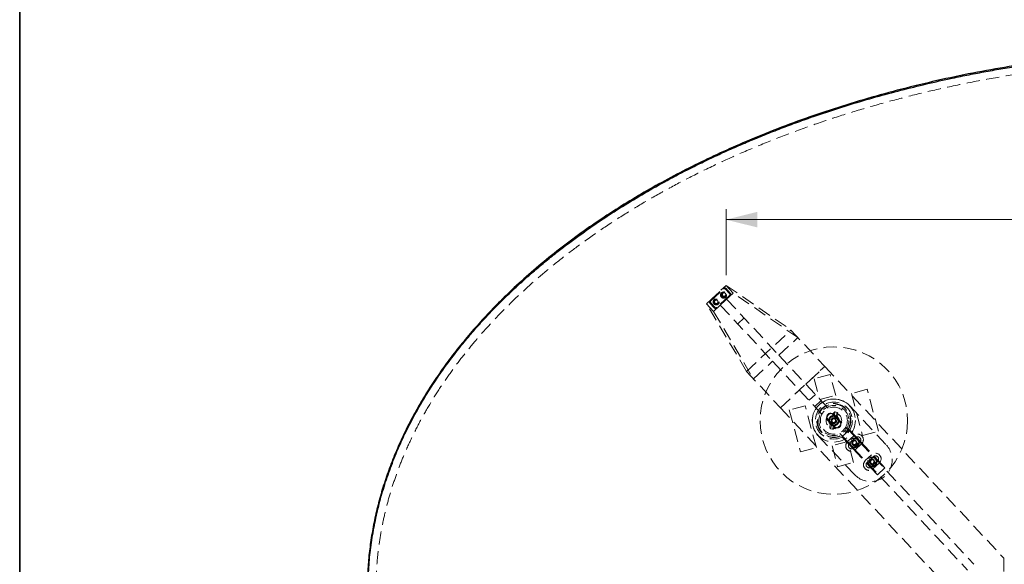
# Model space of a CAD drawing. Header units: millimetres. Extents: x 7 to 412, y 5 to 291.
# Tile 5 of 79: x 7 to 101, y 128 to 181. Entities that reach past the tile are written whole.
import ezdxf

# ---------------------------------------------------------------- set-up
doc = ezdxf.new("R2010")
doc.units = ezdxf.units.MM
doc.linetypes.add('HIDDEN', pattern=[1.905, 1.27, -0.635])
doc.styles.add('SLDTEXTSTYLE2', font='TXT', dxfattribs={"width": 0.605})
doc.dimstyles.new('SLDDIMSTYLE0', dxfattribs={"dimtxt": 2.568319, "dimasz": 3, "dimexe": 0, "dimexo": 0.0625, "dimgap": 0.64208, "dimtad": 1, "dimdec": 1, "dimlfac": 12, "dimrnd": 1e-09, "dimzin": 12, "dimdsep": 46, "dimtxsty": 'SLDTEXTSTYLE2', "dimsah": 1, "dimcen": 0.09, "dimadec": 0, "dimazin": 3, "dimtfac": 1, "dimtdec": 1, "dimtofl": 0, "dimtmove": 0, "dimatfit": 3, "dimfxl": 1, "dimfrac": 2, "dimtolj": 1, "dimtzin": 12, "dimarcsym": 0})

# ---------------------------------------------------------------- blocks, each defined once
blk = doc.blocks.new('_D_8')
at = {"color": 7, "linetype": 'Continuous', "lineweight": 0}
for p, q in [((74.375, 156.248), (74.375, 162.567)), ((170.368, 156.248), (170.368, 162.567)), ((170.368, 161.567), (74.375, 161.567))]:
    blk.add_line(p, q, dxfattribs=at)
at = {"color": 7, "linetype": 'Continuous', "lineweight": 18}
for points in [[(74.375, 161.567), (77.375, 160.817), (77.375, 162.317)], [(170.368, 161.567), (167.368, 162.317), (167.368, 160.817)]]:
    blk.add_solid(points, dxfattribs=at)
at = {"color": 7, "linetype": 'Continuous', "lineweight": 18, "insert": (116.982, 164.978), "char_height": 2.6458, "attachment_point": 1, "style": 'SLDTEXTSTYLE2'}
blk.add_mtext('1151,9', dxfattribs=at)

msp = doc.modelspace()

# ---------------------------------------------------------------- linework, layer by layer
at = {"color": 7, "linetype": 'Continuous', "lineweight": 35}
msp.add_line((6.51204, 291.4185), (6.51204, 9.4185), dxfattribs=at)
at = {"color": 7, "linetype": 'HIDDEN', "lineweight": 18}
for p, q in [((72.48546, 153.48659), (74.37479, 155.24842)), ((74.37479, 155.24842), (80.58974, 150.96641)), ((75.06529, 154.50795), (74.37479, 155.24842)), ((72.82471, 153.78873), (74.09848, 154.97654)), ((72.88154, 153.72778), (74.15532, 154.91559)), ((74.71796, 154.31223), (73.44419, 153.12441)), ((74.7748, 154.25128), (73.50102, 153.06347)), ((74.15532, 154.91559), (74.09848, 154.97654)), ((74.2731, 154.91148), (74.33404, 154.96831)), ((74.2731, 154.91148), (74.72208, 154.43001)), ((74.33404, 154.96831), (74.78302, 154.48684)), ((74.42536, 153.9112), (75.06529, 154.50795)), ((74.7748, 154.25128), (74.71796, 154.31223)), ((74.72208, 154.43001), (74.78302, 154.48684)), ((81.26676, 150.23523), (75.06529, 154.50795)), ((76.32351, 146.98809), (72.48546, 153.48659)), ((73.17596, 152.74612), (72.48546, 153.48659)), ((72.81648, 153.55317), (72.87743, 153.61)), ((73.26546, 153.07169), (72.81648, 153.55317)), ((72.88154, 153.72778), (72.82471, 153.78873)), ((73.32641, 153.12853), (72.87743, 153.61)), ((73.17596, 152.74612), (73.81589, 153.34287)), ((73.81589, 153.34287), (78.83149, 147.9643)), ((74.42536, 153.9112), (79.44095, 148.53263)), ((73.17596, 152.74612), (77.00568, 146.26171)), ((73.26546, 153.07169), (73.32641, 153.12853)), ((73.50102, 153.06347), (73.44419, 153.12441)), ((75.48397, 151.55407), (76.09343, 152.12241)), ((76.3295, 146.98165), (80.59573, 150.95998)), ((80.58974, 150.96641), (80.59573, 150.95998)), ((80.59573, 150.95998), (83.85148, 147.46862)), ((79.44095, 148.53263), (81.26676, 150.23523)), ((79.44095, 148.53263), (82.02309, 145.76363)), ((77.00568, 146.26171), (78.83149, 147.9643)), ((78.83149, 147.9643), (81.41363, 145.19529)), ((76.32351, 146.98809), (76.3295, 146.98165)), ((76.3295, 146.98165), (79.58525, 143.4903)), ((79.58525, 143.4903), (83.85148, 147.46862)), ((82.02309, 145.76363), (83.85148, 147.46862)), ((84.36763, 146.68934), (82.83711, 146.28382)), ((83.85148, 147.46862), (101.05484, 129.02027)), ((84.90121, 144.6755), (84.36763, 146.68934)), ((82.02309, 145.76363), (98.17376, 128.44415)), ((82.83711, 146.28382), (83.37069, 144.26998)), ((79.58525, 143.4903), (81.41363, 145.19529)), ((81.41363, 145.19529), (97.5643, 127.87582)), ((82.3364, 144.20575), (82.94586, 144.77408)), ((87.93506, 145.2638), (86.40453, 144.85829)), ((86.40453, 144.85829), (87.47169, 140.8306)), ((89.00221, 141.23611), (87.93506, 145.2638)), ((82.89016, 143.61191), (83.49962, 144.18024)), ((83.37069, 144.26998), (84.90121, 144.6755)), ((79.58525, 143.4903), (95.73877, 126.16776)), ((81.97407, 143.68442), (80.44355, 143.2789)), ((80.44355, 143.2789), (81.5107, 139.25121)), ((83.04123, 139.65673), (81.97407, 143.68442)), ((84.61066, 142.7196), (84.66308, 142.91307)), ((84.62567, 142.85052), (85.30766, 142.11916)), ((84.84027, 143.08908), (84.73131, 142.68691)), ((85.04136, 143.0346), (84.84027, 143.08908)), ((84.93239, 142.63243), (85.04136, 143.0346)), ((86.24653, 143.67834), (89.77019, 139.89968)), ((84.1381, 142.39585), (84.8201, 141.6645)), ((84.3403, 141.72181), (84.39272, 141.91527)), ((84.51337, 141.88258), (84.40441, 141.48042)), ((84.53056, 142.25037), (84.62054, 142.42049)), ((84.6329, 142.08739), (84.53056, 142.25037)), ((84.62054, 142.42049), (84.81286, 142.42763)), ((84.82522, 142.09452), (84.6329, 142.08739)), ((84.81286, 142.42763), (84.9152, 142.26464)), ((84.9152, 142.26464), (84.82522, 142.09452)), ((85.10546, 142.79321), (85.05304, 142.59974)), ((84.60549, 141.42593), (84.40441, 141.48042)), ((84.60549, 141.42593), (84.71446, 141.8281)), ((84.83511, 141.79541), (84.78269, 141.60194)), ((85.49387, 140.69758), (86.22522, 141.37958)), ((86.22522, 141.37958), (86.8871, 140.66981)), ((87.47169, 140.8306), (89.00221, 141.23611)), ((86.72289, 137.05802), (83.19923, 140.83668)), ((86.07508, 140.24504), (84.54455, 139.83952)), ((85.49387, 140.69758), (86.15574, 139.98781)), ((86.0379, 140.23638), (86.64736, 140.80471)), ((86.60865, 138.23119), (86.07508, 140.24504)), ((86.15574, 139.98781), (86.53699, 139.57897)), ((86.81786, 140.62187), (86.2084, 140.05354)), ((86.26365, 140.21931), (86.35883, 140.20594)), ((86.35883, 140.20594), (86.26742, 140.23564)), ((86.36538, 140.01841), (86.27136, 139.99842)), ((86.27626, 139.9824), (86.36538, 140.01841)), ((86.37118, 140.4308), (86.44693, 140.37162)), ((86.44693, 140.37162), (86.38261, 140.44305)), ((86.64673, 140.30542), (86.52261, 140.15834)), ((86.52261, 140.15834), (86.58792, 139.97732)), ((86.57005, 140.56018), (86.60606, 140.47105)), ((86.60606, 140.47105), (86.58607, 140.56507)), ((86.60623, 139.62691), (87.21569, 140.19525)), ((86.83616, 140.27147), (86.64673, 140.30542)), ((87.38619, 140.01241), (86.77673, 139.44408)), ((86.77736, 139.94336), (86.90147, 140.09044)), ((86.80697, 140.57279), (86.79359, 140.4776)), ((86.79359, 140.4776), (86.82329, 140.56902)), ((86.90147, 140.09044), (86.83616, 140.27147)), ((86.8871, 140.66981), (87.26834, 140.26097)), ((87.01845, 140.46525), (86.95927, 140.38951)), ((86.95927, 140.38951), (87.0307, 140.45383)), ((87.14783, 140.26638), (87.0587, 140.23038)), ((87.0587, 140.23038), (87.15273, 140.25036)), ((87.16044, 140.02947), (87.06525, 140.04285)), ((87.06525, 140.04285), (87.15667, 140.01314)), ((87.26834, 140.26097), (88.59209, 138.84143)), ((81.5107, 139.25121), (83.04123, 139.65673)), ((84.54455, 139.83952), (85.07813, 137.82567)), ((86.46482, 139.85928), (86.39339, 139.79496)), ((86.40564, 139.78353), (86.46482, 139.85928)), ((86.53699, 139.57897), (87.86074, 138.15943)), ((86.58792, 139.97732), (86.77736, 139.94336)), ((86.6305, 139.77118), (86.60079, 139.67976)), ((86.61712, 139.676), (86.6305, 139.77118)), ((86.85404, 139.68861), (86.81803, 139.77773)), ((86.81803, 139.77773), (86.83801, 139.68371)), ((87.0529, 139.81799), (86.97716, 139.87717)), ((86.97716, 139.87717), (87.04148, 139.80573)), ((85.07813, 137.82567), (86.60865, 138.23119)), ((87.74289, 138.40799), (88.35235, 138.97632)), ((87.86074, 138.15943), (88.24199, 137.75059)), ((88.52285, 138.79349), (87.91339, 138.22515)), ((87.96864, 138.39093), (88.06383, 138.37755)), ((88.06383, 138.37755), (87.97241, 138.40726)), ((88.07038, 138.19002), (87.97636, 138.17004)), ((87.98126, 138.15401), (88.07038, 138.19002)), ((88.07618, 138.60241), (88.15192, 138.54323)), ((88.15192, 138.54323), (88.0876, 138.61467)), ((88.35173, 138.47704), (88.22761, 138.32996)), ((88.22761, 138.32996), (88.29292, 138.14893)), ((88.27505, 138.73179), (88.31105, 138.64267)), ((88.31105, 138.64267), (88.29107, 138.73669)), ((88.29292, 138.14893), (88.48235, 138.11498)), ((88.31122, 137.79853), (88.92069, 138.36686)), ((88.54116, 138.44308), (88.35173, 138.47704)), ((89.09119, 138.18402), (88.48172, 137.61569)), ((88.48235, 138.11498), (88.60647, 138.26206)), ((88.51196, 138.7444), (88.49858, 138.64922)), ((88.49858, 138.64922), (88.52829, 138.74063)), ((88.60647, 138.26206), (88.54116, 138.44308)), ((88.59209, 138.84143), (88.97334, 138.43259)), ((88.72344, 138.63687), (88.66426, 138.56112)), ((88.66426, 138.56112), (88.7357, 138.62544)), ((88.85282, 138.438), (88.7637, 138.40199)), ((88.7637, 138.40199), (88.85772, 138.42198)), ((88.86544, 138.20109), (88.77025, 138.21446)), ((88.77025, 138.21446), (88.86167, 138.18476)), ((88.97334, 138.43259), (89.63521, 137.72281)), ((88.16981, 138.03089), (88.09838, 137.96657)), ((88.11064, 137.95515), (88.16981, 138.03089)), ((88.24199, 137.75059), (88.90386, 137.04082)), ((88.33549, 137.9428), (88.30579, 137.85138)), ((88.32212, 137.84761), (88.33549, 137.9428)), ((88.55903, 137.86022), (88.52302, 137.94935)), ((88.52302, 137.94935), (88.54301, 137.85533)), ((88.7579, 137.9896), (88.68215, 138.04878)), ((88.68215, 138.04878), (88.74647, 137.97735)), ((88.90386, 137.04082), (89.63521, 137.72281)), ((101.05484, 129.02027), (101.05484, 122.74692))]:
    msp.add_line(p, q, dxfattribs=at)
for centre, radius in [((74.12582, 154.32406), 0.29167), ((74.17457, 154.36953), 0.25), ((74.17457, 154.36953), 0.16667), ((73.42493, 153.67048), 0.29167), ((73.42493, 153.67048), 0.25), ((73.42493, 153.67048), 0.16667), ((84.72288, 142.25751), 7.08333), ((84.72288, 142.25751), 2.06745), ((84.72288, 142.25751), 2.06745), ((84.72288, 142.25751), 1.77877), ((84.72288, 142.25751), 1.63444), ((84.72288, 142.25751), 1.58632), ((84.72288, 142.25751), 1.44199), ((84.72288, 142.25751), 1.29765), ((84.72288, 142.25751), 1.29765), ((84.72288, 142.25751), 0.75), ((84.72288, 142.25751), 0.45833), ((84.72288, 142.25751), 0.45415), ((84.72288, 142.25751), 0.27083), ((84.72288, 142.25751), 0.26667), ((84.72288, 142.25751), 0.26042), ((84.72288, 142.25751), 0.25), ((84.72288, 142.25751), 0.22917), ((84.72288, 142.25751), 0.20833), ((84.72288, 142.25751), 0.19226), ((86.71204, 140.12439), 0.45833), ((86.71204, 140.12439), 0.45415), ((86.71204, 140.12439), 0.41667), ((86.71204, 140.12439), 0.26667), ((86.71204, 140.12439), 0.25), ((86.71204, 140.12439), 0.22917), ((86.71204, 140.12439), 0.20833), ((86.71204, 140.12439), 0.19226), ((88.41704, 138.29601), 0.45833), ((88.41704, 138.29601), 0.45415), ((88.41704, 138.29601), 0.41667), ((88.41704, 138.29601), 0.26667), ((88.41704, 138.29601), 0.25), ((88.41704, 138.29601), 0.22917), ((88.41704, 138.29601), 0.20833), ((88.41704, 138.29601), 0.19226)]:
    msp.add_circle(centre, radius, dxfattribs=at)
for centre, radius, start, end in [((74.21215, 154.85465), 0.16667, 43, 133), ((74.21215, 154.85465), 0.08333, 43, 133), ((74.66113, 154.37317), 0.08333, 313, 43), ((74.66113, 154.37317), 0.16667, 313, 43), ((72.93837, 153.66683), 0.16667, 133, 223), ((72.93837, 153.66683), 0.08333, 133, 223), ((73.38736, 153.18536), 0.16667, 223, 313), ((73.38736, 153.18536), 0.08333, 223, 313), ((84.72288, 142.25751), 2.08333, 43, 223), ((84.38188, 142.62318), 0.33333, 43, 223), ((84.72288, 142.25751), 0.49167, 102.6213094, 227.0582191), ((84.72288, 142.25751), 0.41667, 134.8397642, 194.8397642), ((84.72288, 142.25751), 0.41667, 194.8397642, 254.8397642), ((84.72288, 142.25751), 0.49167, 227.0582191, 282.6213094), ((84.72288, 142.25751), 0.41667, 74.8397642, 134.8397642), ((84.72288, 142.25751), 0.41667, 254.8397642, 314.8397642), ((84.72288, 142.25751), 0.49167, 47.0582191, 102.6213094), ((85.06388, 141.89183), 0.33333, 223, 43), ((84.72288, 142.25751), 0.49167, 282.6213094, 47.0582191), ((84.72288, 142.25751), 0.41667, 14.8397642, 74.8397642), ((84.72288, 142.25751), 0.41667, 314.8397642, 14.8397642), ((87.01677, 140.40856), 0.54167, 313, 133), ((86.40731, 139.84023), 0.54167, 133, 313), ((86.40731, 139.84023), 0.29167, 133, 313), ((87.01677, 140.40856), 0.29167, 313, 133), ((88.24654, 138.47885), 2.08333, 223, 43), ((88.72177, 138.58017), 0.54167, 313, 133), ((88.11231, 138.01184), 0.54167, 133, 313), ((88.11231, 138.01184), 0.29167, 133, 313), ((88.72177, 138.58017), 0.29167, 313, 133)]:
    msp.add_arc(centre, radius, start, end, dxfattribs=at)
for centre, start_param, end_param in [((83.83358, 147.45194), 6.09939277, 6.12610567), ((79.60314, 143.50698), 0.15707963, 0.18379254)]:
    msp.add_ellipse(centre, major_axis=(-2.61433, 2.80352), ratio=0.03492077, start_param=start_param, end_param=end_param, dxfattribs=at)
at = {"color": 7, "linetype": 'Continuous', "lineweight": 25}
for points, knots in [([(204.88955, 125.88251), (204.88104, 125.31421), (204.864, 124.17671), (204.72627, 122.47276), (204.50662, 120.7725), (204.19719, 119.07778), (203.80051, 117.39043), (203.31643, 115.71226), (202.74564, 114.04509), (202.08874, 112.3907), (201.34645, 110.75088), (200.51959, 109.12738), (199.60905, 107.52193), (198.61583, 105.93626), (197.541, 104.37204), (196.38572, 102.83096), (195.15125, 101.31465), (193.83891, 99.82473), (192.45012, 98.36278), (190.88635, 96.83249), (189.13295, 95.24549), (187.17653, 93.61508), (185.12034, 92.03449), (182.96756, 90.50613), (180.77265, 89.06592), (178.54471, 87.71079), (176.29202, 86.43771), (173.96702, 85.2176), (171.57282, 84.0521), (169.11263, 82.94277), (166.43673, 81.82729), (163.53838, 80.72152), (160.41249, 79.64237), (157.21576, 78.64941), (153.9341, 77.73892), (150.57265, 76.91462), (147.13696, 76.18007), (143.65348, 75.54154), (140.12893, 75.00027), (136.59144, 74.55995), (133.04825, 74.21936), (129.5064, 73.97708), (125.95129, 73.83153), (122.36796, 73.78269), (118.76312, 73.83272), (115.14369, 73.9836), (111.53826, 74.23474), (107.95379, 74.58566), (104.41818, 75.03303), (100.93771, 75.57394), (97.51836, 76.20532), (94.14534, 76.92929), (90.99023, 77.70391), (88.0515, 78.51216), (85.32604, 79.33802), (82.6503, 80.22635), (80.02789, 81.17597), (77.46231, 82.1856), (75.00382, 83.23394), (72.65252, 84.3155), (70.40795, 85.42488), (68.22539, 86.58255), (66.10743, 87.78715), (63.96557, 89.09274), (61.81154, 90.50613), (59.65876, 92.03449), (57.60256, 93.61508), (55.64614, 95.24549), (53.89275, 96.83249), (52.32898, 98.36278), (50.94018, 99.82473), (49.62784, 101.31465), (48.39337, 102.83096), (47.2381, 104.37204), (46.16327, 105.93626), (45.17005, 107.52193), (44.25951, 109.12738), (43.43264, 110.75088), (42.69035, 112.3907), (42.03345, 114.04509), (41.46266, 115.71226), (40.97861, 117.39043), (40.58183, 119.07778), (40.27277, 120.7725), (40.05176, 122.47276), (39.91906, 124.17671), (39.87481, 125.88251), (39.91906, 127.58831), (40.05176, 129.29225), (40.27277, 130.99251), (40.58183, 132.68723), (40.97861, 134.37458), (41.46266, 136.05275), (42.03345, 137.71992), (42.69035, 139.37431), (43.43264, 141.01413), (44.25951, 142.63764), (45.17005, 144.24308), (46.16327, 145.82876), (47.2381, 147.39297), (48.39337, 148.93405), (49.62784, 150.45036), (50.94018, 151.94028), (52.32898, 153.40223), (53.89275, 154.93252), (55.64614, 156.51952), (57.60256, 158.14993), (59.65876, 159.73053), (61.81154, 161.25888), (64.00645, 162.6991), (66.23439, 164.05422), (68.48708, 165.32731), (70.81208, 166.54741), (73.20628, 167.71291), (75.66646, 168.82225), (78.34237, 169.93772), (81.24072, 171.04349), (84.36661, 172.12264), (87.56333, 173.1156), (90.845, 174.02609), (94.20644, 174.85039), (97.64213, 175.58495), (101.12562, 176.22347), (104.65017, 176.76474), (108.18765, 177.20506), (111.73084, 177.54566), (115.27269, 177.78793), (118.8278, 177.93348), (122.41113, 177.98232), (126.01598, 177.9323), (129.6354, 177.78142), (133.24084, 177.53027), (136.82531, 177.17935), (140.36091, 176.73199), (143.84138, 176.19108), (147.26074, 175.55969), (150.63376, 174.83573), (153.78887, 174.06111), (156.72759, 173.25285), (159.45306, 172.427), (162.12879, 171.53867), (164.75121, 170.58905), (167.31678, 169.57941), (169.77527, 168.53107), (172.12658, 167.44951), (174.37115, 166.34014), (176.55371, 165.18246), (178.67166, 163.97786), (180.81353, 162.67227), (182.96756, 161.25888), (185.12034, 159.73053), (187.17653, 158.14993), (189.13295, 156.51952), (190.88635, 154.93252), (192.45012, 153.40223), (193.83891, 151.94028), (195.15125, 150.45036), (196.38572, 148.93405), (197.541, 147.39297), (198.61583, 145.82876), (199.60905, 144.24308), (200.51959, 142.63764), (201.34645, 141.01413), (202.08874, 139.37431), (202.74564, 137.71992), (203.31643, 136.05275), (203.80051, 134.37458), (204.19719, 132.68723), (204.50662, 130.99251), (204.72627, 129.29225), (204.864, 127.58831), (204.88104, 126.4508), (204.88955, 125.88251)], [0, 0, 0, 0, 0.00398107, 0.00796855, 0.01196882, 0.01598812, 0.02003253, 0.0241079, 0.02821983, 0.03237362, 0.03657422, 0.04082624, 0.04513389, 0.04950099, 0.05393097, 0.05842684, 0.0629912, 0.06762626, 0.07233383, 0.07711533, 0.08295205, 0.08889786, 0.09495317, 0.10111772, 0.1073906, 0.11334175, 0.11938426, 0.12551608, 0.13173472, 0.13803738, 0.14442091, 0.15204336, 0.15976716, 0.16758565, 0.1754917, 0.18362367, 0.19183027, 0.20010282, 0.20843234, 0.2168096, 0.22507462, 0.23336747, 0.24167895, 0.24999976, 0.25847179, 0.26693397, 0.27537649, 0.28378963, 0.29216379, 0.30034136, 0.30846351, 0.31652173, 0.32450781, 0.3312215, 0.33787294, 0.34445773, 0.35097169, 0.35741088, 0.36377165, 0.36969409, 0.37554125, 0.38131082, 0.38700077, 0.3926094, 0.39888228, 0.40504683, 0.41110214, 0.41704795, 0.42288467, 0.42766617, 0.43237374, 0.4370088, 0.44157316, 0.44606903, 0.45049901, 0.45486611, 0.45917376, 0.46342578, 0.46762638, 0.47178017, 0.4758921, 0.47996747, 0.48401188, 0.48803118, 0.49203145, 0.49601893, 0.5, 0.50398107, 0.50796855, 0.51196882, 0.51598812, 0.52003253, 0.5241079, 0.52821983, 0.53237362, 0.53657422, 0.54082624, 0.54513389, 0.54950099, 0.55393097, 0.55842684, 0.5629912, 0.56762626, 0.57233383, 0.57711533, 0.58295205, 0.58889786, 0.59495317, 0.60111772, 0.6073906, 0.61334175, 0.61938426, 0.62551608, 0.63173472, 0.63803738, 0.64442091, 0.65204336, 0.65976716, 0.66758565, 0.6754917, 0.68362367, 0.69183027, 0.70010282, 0.70843234, 0.7168096, 0.72507462, 0.73336747, 0.74167895, 0.74999976, 0.75847179, 0.76693397, 0.77537649, 0.78378963, 0.79216379, 0.80034136, 0.80846351, 0.81652173, 0.82450781, 0.8312215, 0.83787294, 0.84445773, 0.85097169, 0.85741088, 0.86377165, 0.86969409, 0.87554125, 0.88131082, 0.88700077, 0.8926094, 0.89888228, 0.90504683, 0.91110214, 0.91704795, 0.92288467, 0.92766617, 0.93237374, 0.9370088, 0.94157316, 0.94606903, 0.95049901, 0.95486611, 0.95917376, 0.96342578, 0.96762638, 0.97178017, 0.9758921, 0.97996747, 0.98401188, 0.98803118, 0.99203145, 0.99601893, 1, 1, 1, 1]), ([(204.80621, 125.88251), (204.79604, 126.50376), (204.77569, 127.74697), (204.6108, 129.60884), (204.34815, 131.46226), (204.0262, 133.07186), (203.68917, 134.44022), (203.3683, 135.57572), (203.00748, 136.7065), (202.60671, 137.83256), (202.13436, 139.0344), (201.58065, 140.30849), (200.93532, 141.65029), (200.23282, 142.98058), (199.47955, 144.28825), (198.77454, 145.41777), (198.13842, 146.37598), (197.58015, 147.17863), (197.00058, 147.97507), (196.39971, 148.76529), (195.77754, 149.54931), (194.96043, 150.537), (193.92693, 151.71727), (192.65216, 153.07418), (191.32113, 154.39769), (190.16476, 155.47476), (189.21037, 156.32231), (188.46935, 156.9596), (187.71311, 157.58964), (186.94164, 158.21244), (186.15494, 158.82801), (184.98075, 159.71867), (183.39197, 160.86269), (181.35554, 162.22671), (179.6795, 163.27104), (178.3986, 164.03029), (177.5377, 164.52627), (176.66525, 165.01478), (175.78127, 165.49579), (174.88576, 165.96933), (173.66333, 166.59743), (172.10199, 167.36511), (170.18771, 168.25163), (168.23551, 169.10214), (166.24538, 169.91662), (164.21735, 170.69508), (162.18375, 171.42588), (160.21512, 172.08799), (158.31829, 172.68638), (156.46654, 173.23467), (154.59443, 173.75352), (152.70194, 174.24293), (150.78908, 174.7029), (148.43674, 175.22677), (145.63752, 175.78574), (142.38409, 176.34401), (139.0971, 176.81759), (135.78838, 177.2051), (132.46558, 177.50695), (129.13621, 177.72264), (125.79597, 177.85259), (122.56967, 177.89513), (119.46414, 177.86121), (116.48571, 177.76054), (113.51615, 177.59182), (110.54908, 177.35453), (108.0175, 177.09298), (105.9201, 176.83738), (104.26155, 176.61279), (102.61142, 176.36676), (100.9697, 176.0993), (99.3364, 175.8104), (97.7115, 175.50006), (95.8033, 175.10841), (93.62113, 174.62058), (91.1758, 174.01796), (88.76416, 173.36692), (86.3862, 172.66747), (84.01837, 171.91204), (81.91172, 171.18524), (80.06032, 170.50393), (78.48106, 169.8923), (76.92498, 169.25877), (75.39207, 168.60332), (73.88235, 167.92597), (72.3958, 167.22668), (70.66457, 166.37352), (68.70612, 165.3502), (66.53047, 164.12949), (64.39008, 162.84026), (62.29104, 161.48085), (60.23208, 160.04475), (58.50452, 158.74535), (57.08293, 157.60745), (55.95969, 156.66513), (54.86071, 155.69824), (53.7797, 154.69951), (52.71924, 153.66856), (51.69076, 152.61454), (50.70226, 151.54523), (49.68965, 150.38735), (48.66296, 149.13716), (47.63378, 147.79047), (46.66644, 146.4256), (45.74744, 145.02193), (44.88079, 143.57967), (44.07108, 142.09896), (43.33227, 140.60302), (42.62263, 138.99754), (41.95902, 137.27974), (41.36125, 135.44748), (40.8667, 133.59566), (40.47563, 131.72053), (40.19136, 129.82477), (40.01735, 127.91741), (39.95707, 126.08082), (39.99556, 124.31865), (40.11925, 122.63294), (40.32974, 120.951), (40.62362, 119.29218), (40.9968, 117.6584), (41.44584, 116.05134), (41.97458, 114.45434), (42.57568, 112.88657), (43.24486, 111.3494), (43.97853, 109.84418), (44.78376, 108.35465), (45.64422, 106.90842), (46.55427, 105.50536), (47.50898, 104.14538), (48.52439, 102.80389), (49.63316, 101.44072), (50.84012, 100.05993), (52.15, 98.66607), (53.51619, 97.3106), (54.92268, 96.00546), (56.36453, 94.74991), (57.85112, 93.53285), (59.30646, 92.41152), (60.72051, 91.38004), (62.08444, 90.43326), (63.48505, 89.50787), (64.90433, 88.61518), (66.33989, 87.75477), (67.78951, 86.92634), (69.26992, 86.11987), (70.88841, 85.27968), (72.64906, 84.4134), (74.55594, 83.52944), (76.50063, 82.68119), (78.48313, 81.86863), (80.50344, 81.09176), (82.5325, 80.36106), (84.62309, 79.65633), (86.77319, 78.98095), (89.01046, 78.33022), (91.27802, 77.72201), (93.57588, 77.15634), (96.08677, 76.59207), (98.81154, 76.04359), (101.75068, 75.52699), (104.71808, 75.07965), (107.69943, 74.70344), (110.65968, 74.40057), (113.59207, 74.16844), (116.50438, 74.00404), (119.42515, 73.90509), (122.36882, 73.87144), (125.32974, 73.90415), (128.30221, 74.00489), (131.26606, 74.17343), (134.23357, 74.41079), (136.86609, 74.68284), (139.16338, 74.9657), (141.11353, 75.23698), (143.05188, 75.53795), (144.97845, 75.86864), (146.89323, 76.22902), (148.98931, 76.65869), (151.25881, 77.16832), (153.69292, 77.7704), (156.0937, 78.42052), (158.46114, 79.11866), (160.821, 79.87309), (162.92334, 80.59965), (164.77395, 81.28187), (166.35376, 81.89481), (167.91056, 82.5298), (169.44433, 83.18684), (170.9551, 83.86592), (172.44284, 84.56707), (174.00421, 85.33794), (175.63231, 86.18345), (177.3195, 87.10935), (178.97602, 88.06952), (180.60921, 89.06955), (182.21609, 90.10964), (183.78465, 91.18373), (185.32847, 92.30241), (186.84405, 93.46641), (188.32755, 94.67667), (189.7681, 95.92628), (191.17625, 97.22766), (192.54687, 98.58181), (193.86247, 99.97577), (195.07467, 101.35647), (196.18806, 102.71903), (197.20729, 104.05912), (198.16534, 105.41709), (199.07892, 106.81861), (199.94323, 108.26353), (200.75274, 109.7517), (201.49024, 111.25439), (202.19618, 112.86393), (202.85434, 114.58281), (203.44577, 116.4129), (203.93458, 118.26379), (204.32127, 120.14196), (204.59907, 122.04514), (204.77387, 123.96225), (204.79544, 125.24263), (204.80621, 125.88251)], [0, 0, 0, 0, 0.0043572, 0.00871941, 0.01310058, 0.01748281, 0.02022693, 0.02298431, 0.02575808, 0.02855131, 0.03136699, 0.03481461, 0.03829348, 0.04180859, 0.0453648, 0.04887687, 0.0511464, 0.05343192, 0.0557345, 0.05805516, 0.06039493, 0.06275478, 0.06704637, 0.07139696, 0.07581175, 0.0802106, 0.08247988, 0.08476483, 0.08706604, 0.08938405, 0.09171941, 0.09407265, 0.09972162, 0.10544947, 0.11126258, 0.11357106, 0.11589401, 0.11823177, 0.1205847, 0.12295313, 0.1253374, 0.13022494, 0.13515626, 0.14013397, 0.14516061, 0.15023867, 0.15537054, 0.1603174, 0.1648068, 0.16932163, 0.17386329, 0.17843316, 0.18303259, 0.1876629, 0.19533733, 0.20305283, 0.21081501, 0.21862939, 0.22641793, 0.23421631, 0.24202972, 0.24986335, 0.25684679, 0.26381304, 0.27076578, 0.27770867, 0.28469032, 0.28861645, 0.29252947, 0.29643007, 0.30031896, 0.30419685, 0.30806446, 0.31192252, 0.31786064, 0.32374793, 0.3295872, 0.33538135, 0.34113331, 0.34701977, 0.35101165, 0.35497093, 0.35889873, 0.36279625, 0.36666467, 0.37050522, 0.37431916, 0.38020234, 0.38600282, 0.3918158, 0.39772651, 0.40354136, 0.40942109, 0.41288603, 0.41631327, 0.41970465, 0.42315279, 0.42663584, 0.43007796, 0.43348159, 0.43684926, 0.4408664, 0.44482696, 0.44873593, 0.4525985, 0.45659288, 0.46053555, 0.46443319, 0.46829271, 0.47284469, 0.47734457, 0.48180537, 0.48628289, 0.49077375, 0.49524451, 0.4997102, 0.50365612, 0.507603, 0.51156122, 0.51554109, 0.519415, 0.5233121, 0.52724121, 0.53121092, 0.53508579, 0.53899755, 0.54295324, 0.54695971, 0.55079871, 0.55468137, 0.55861278, 0.56259787, 0.56700461, 0.57147415, 0.57601213, 0.58050161, 0.58493093, 0.58942112, 0.59397622, 0.59781638, 0.60169748, 0.60562161, 0.60959077, 0.61345763, 0.61736072, 0.6213017, 0.62528215, 0.63015142, 0.63506452, 0.64002405, 0.64503253, 0.65009239, 0.65520603, 0.66015904, 0.6655667, 0.6710134, 0.67650159, 0.68203364, 0.68761188, 0.69455244, 0.70152796, 0.7085426, 0.7156005, 0.72260464, 0.72941388, 0.7362325, 0.74306396, 0.74991173, 0.75688066, 0.763833, 0.77077238, 0.77770247, 0.78471341, 0.78933485, 0.79393798, 0.79852394, 0.8030939, 0.80764901, 0.81219047, 0.81810211, 0.82396364, 0.82977784, 0.83554756, 0.84127572, 0.84715506, 0.85114874, 0.85511032, 0.85904095, 0.8629418, 0.86681408, 0.87065903, 0.87447789, 0.87902779, 0.88352654, 0.88797654, 0.89245714, 0.89695826, 0.90140176, 0.90579072, 0.91033002, 0.9148046, 0.91921842, 0.9237048, 0.92825206, 0.93273095, 0.93714709, 0.94113716, 0.94507138, 0.94895467, 0.95279212, 0.95680399, 0.96076172, 0.96467209, 0.96854215, 0.97308639, 0.97757689, 0.98202657, 0.98650821, 0.99102, 0.99551218, 1, 1, 1, 1])]:
    msp.add_open_spline(points, degree=3, knots=knots, dxfattribs=at)
at = {"color": 7, "linetype": 'HIDDEN', "lineweight": 18}
for points, knots in [([(204.05646, 125.88251), (204.0458, 125.25452), (204.02446, 123.99781), (203.8522, 122.11833), (203.57829, 120.24713), (203.19362, 118.38691), (202.70426, 116.54875), (202.11359, 114.73779), (201.43092, 112.97022), (200.65873, 111.23998), (199.80438, 109.55377), (198.86781, 107.9039), (197.8548, 106.29433), (196.77275, 104.73085), (195.62608, 103.21294), (194.37947, 101.69216), (193.02363, 100.16678), (191.55834, 98.64544), (190.03352, 97.17871), (188.45313, 95.76533), (186.82132, 94.40483), (185.14323, 93.09773), (183.36838, 91.80343), (181.49908, 90.5292), (179.53432, 89.27929), (177.53589, 88.09122), (175.50316, 86.96108), (173.24994, 85.78931), (170.76814, 84.59324), (168.05294, 83.3921), (165.30072, 82.27614), (162.52527, 81.24661), (159.74853, 80.30652), (156.96824, 79.44954), (154.18926, 78.67279), (151.38914, 77.96689), (148.45483, 77.30474), (145.3697, 76.69248), (142.14552, 76.14306), (138.89873, 75.67821), (135.63804, 75.29836), (132.35865, 75.00218), (129.06559, 74.79007), (125.76117, 74.66193), (122.3252, 74.61656), (118.76369, 74.6654), (115.08416, 74.82066), (111.41589, 75.08038), (108.21348, 75.39991), (105.47474, 75.73885), (103.19023, 76.06451), (100.91145, 76.43289), (98.64039, 76.8444), (96.16509, 77.3422), (93.49549, 77.94113), (90.62724, 78.66225), (87.77735, 79.45872), (84.94247, 80.33452), (82.33535, 81.22062), (79.95638, 82.09828), (77.7988, 82.9519), (75.66479, 83.85605), (73.55691, 84.81144), (71.4316, 85.84109), (69.29143, 86.9513), (67.13958, 88.14928), (65.02419, 89.41369), (62.94236, 90.7509), (60.90222, 92.16148), (59.05542, 93.53875), (57.3987, 94.86306), (55.9222, 96.11961), (54.48774, 97.42208), (53.09798, 98.77155), (51.75789, 100.16743), (50.47455, 101.60642), (49.25672, 103.08161), (48.10235, 104.59864), (47.01413, 106.15896), (45.99561, 107.76368), (45.05176, 109.41095), (44.18849, 111.09754), (43.40572, 112.83232), (42.71306, 114.60469), (42.11521, 116.41386), (41.61964, 118.24433), (41.22849, 120.09525), (40.94369, 121.96657), (40.76802, 123.85497), (40.70665, 125.67912), (40.74537, 127.42906), (40.8696, 129.09785), (41.08012, 130.75978), (41.37418, 132.40178), (41.74974, 134.02587), (42.20137, 135.61942), (42.72911, 137.19231), (43.35598, 138.80863), (44.09509, 140.47224), (44.95167, 142.16864), (45.88952, 143.82482), (46.89989, 145.43348), (47.97565, 146.99144), (49.11484, 148.5034), (50.37698, 150.04733), (51.77474, 151.62101), (53.31396, 153.2144), (54.91711, 154.74639), (56.57574, 156.21542), (58.28139, 157.62033), (60.14777, 159.05342), (62.18104, 160.5022), (64.3869, 161.95456), (66.64795, 163.3322), (68.96096, 164.6375), (71.41011, 165.91801), (73.99102, 167.16255), (76.69868, 168.36109), (79.43527, 169.47194), (82.19664, 170.498), (84.96626, 171.43767), (87.74677, 172.29667), (90.53397, 173.07748), (93.34836, 173.78835), (96.30848, 174.4572), (99.42695, 175.07615), (102.68699, 175.63062), (105.96497, 176.09798), (109.24006, 176.47692), (112.52192, 176.77055), (115.7974, 176.97905), (119.07602, 177.10429), (122.35196, 177.14651), (125.62751, 177.10618), (128.90401, 176.98296), (132.1766, 176.77666), (135.45379, 176.48558), (138.72343, 176.10959), (141.99828, 175.64522), (145.25847, 175.09339), (148.39771, 174.47288), (151.39549, 173.79726), (154.26369, 173.07302), (157.1022, 172.27657), (159.91554, 171.40459), (162.49946, 170.52449), (164.86416, 169.65082), (167.01777, 168.79776), (169.15404, 167.8916), (171.2699, 166.93131), (173.40985, 165.89283), (175.56733, 164.77112), (177.73428, 163.56118), (179.85526, 162.28908), (181.93037, 160.95145), (183.95659, 159.54595), (185.78874, 158.17588), (187.43764, 156.85465), (188.91263, 155.59643), (190.35132, 154.28674), (191.74828, 152.92609), (193.097, 151.51588), (194.38276, 150.06738), (195.59679, 148.58919), (196.74065, 147.07822), (197.81885, 145.52464), (198.82964, 143.9246), (199.77018, 142.27501), (200.6328, 140.58001), (201.41258, 138.83929), (202.09975, 137.06601), (202.69118, 135.25984), (203.1821, 133.42623), (203.57039, 131.56363), (203.84861, 129.67983), (204.02392, 127.78326), (204.04562, 126.51574), (204.05646, 125.88251)], [0, 0, 0, 0, 0.00445351, 0.00891229, 0.01337498, 0.0178612, 0.02237766, 0.02685986, 0.03136525, 0.035811, 0.04029321, 0.04476748, 0.04926234, 0.05377788, 0.05824954, 0.06275156, 0.06772177, 0.07272072, 0.07772941, 0.08272479, 0.08775571, 0.09279551, 0.09780907, 0.10333368, 0.10883856, 0.11432291, 0.11982138, 0.12533246, 0.13233427, 0.13935803, 0.14638751, 0.15339549, 0.16035137, 0.1671777, 0.17402851, 0.18081513, 0.18765754, 0.19536212, 0.20312118, 0.21085277, 0.21862298, 0.22640226, 0.23420481, 0.2420258, 0.24985478, 0.25857489, 0.26728569, 0.27597257, 0.28465468, 0.29010904, 0.29554506, 0.30102105, 0.30648077, 0.31191447, 0.31892826, 0.32588416, 0.33288908, 0.33991397, 0.34692632, 0.35241695, 0.35789759, 0.3633822, 0.36885383, 0.37431059, 0.38013056, 0.38595206, 0.3917764, 0.39760757, 0.40349852, 0.40936506, 0.41394416, 0.41853989, 0.42311431, 0.42768432, 0.43227685, 0.43683607, 0.44135682, 0.44584143, 0.45035326, 0.45484549, 0.45931796, 0.46381419, 0.46827881, 0.4728114, 0.47730486, 0.48178675, 0.486255, 0.49071577, 0.49520493, 0.4996991, 0.50365362, 0.50761441, 0.51156284, 0.51553026, 0.51944091, 0.52338135, 0.52727349, 0.53120402, 0.53567335, 0.54017966, 0.54467779, 0.54916805, 0.5536489, 0.55810239, 0.56259163, 0.56778958, 0.57302661, 0.57830074, 0.58351346, 0.58873821, 0.59397074, 0.60020052, 0.60644189, 0.61269919, 0.61897628, 0.62527622, 0.63229834, 0.63929539, 0.6462749, 0.6532433, 0.66018654, 0.66701631, 0.67388199, 0.68071427, 0.68760285, 0.69540452, 0.70326146, 0.71105473, 0.71888684, 0.72664317, 0.73442265, 0.74216354, 0.74991218, 0.75765757, 0.7653956, 0.77316557, 0.78091285, 0.78872894, 0.79650651, 0.80437023, 0.81217875, 0.81920031, 0.82616381, 0.8331584, 0.84010827, 0.84705211, 0.8525168, 0.85798718, 0.86348035, 0.86897397, 0.87446607, 0.88034944, 0.88621867, 0.89206667, 0.89788846, 0.90372663, 0.90955372, 0.91411129, 0.9187111, 0.92330248, 0.92790799, 0.93253993, 0.93713987, 0.94164223, 0.9461038, 0.95057782, 0.95505113, 0.95952295, 0.96404142, 0.96853538, 0.97304592, 0.97752406, 0.98200887, 0.98650266, 0.99101109, 0.99550929, 1, 1, 1, 1]), ([(84.66308, 142.91307), (84.676, 142.94763), (84.69646, 143.00233), (84.74479, 143.05728), (84.78205, 143.08257), (84.81345, 143.09294), (84.8316, 143.09033), (84.84027, 143.08908)], [0, 0, 0, 0, 0.40620402, 0.6429701, 0.79860172, 0.9037985, 1, 1, 1, 1]), ([(85.04136, 143.0346), (85.04871, 143.0317), (85.06521, 143.02521), (85.08816, 143.00039), (85.11035, 142.95324), (85.12152, 142.87989), (85.11104, 142.82335), (85.10546, 142.79321)], [0, 0, 0, 0, 0.08690798, 0.19497532, 0.3643972, 0.66116489, 1, 1, 1, 1]), ([(84.2585, 142.38333), (84.28186, 142.40656), (84.32937, 142.4538), (84.38827, 142.51238), (84.42193, 142.54585), (84.42908, 142.55296)], [0, 0, 0, 0, 0.43238197, 0.87954735, 1, 1, 1, 1]), ([(84.32011, 142.15079), (84.30664, 142.20165), (84.28515, 142.28274), (84.26574, 142.35601), (84.2585, 142.38333)], [0, 0, 0, 0, 0.627137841, 1, 1, 1, 1]), ([(84.38172, 141.91825), (84.37778, 141.93314), (84.35973, 142.00127), (84.33844, 142.08164), (84.32145, 142.14576), (84.32011, 142.15079)], [0, 0, 0, 0, 0.20494348, 0.93759182, 1, 1, 1, 1]), ([(84.61391, 141.85534), (84.57306, 141.86641), (84.49201, 141.88837), (84.41829, 141.90835), (84.38172, 141.91825)], [0, 0, 0, 0, 0.50399488, 1, 1, 1, 1]), ([(84.42908, 142.55296), (84.45909, 142.5828), (84.51864, 142.64202), (84.57279, 142.69587), (84.59966, 142.72258)], [0, 0, 0, 0, 0.50399488, 1, 1, 1, 1]), ([(84.59966, 142.72258), (84.63145, 142.71397), (84.69612, 142.69645), (84.7763, 142.67472), (84.82212, 142.66231), (84.83185, 142.65967)], [0, 0, 0, 0, 0.432381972, 0.879547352, 1, 1, 1, 1]), ([(84.83185, 142.65967), (84.8727, 142.6486), (84.95375, 142.62664), (85.02747, 142.60667), (85.06404, 142.59676)], [0, 0, 0, 0, 0.50399488, 1, 1, 1, 1]), ([(85.01668, 141.96206), (84.98667, 141.93221), (84.92713, 141.873), (84.87297, 141.81914), (84.84611, 141.79243)], [0, 0, 0, 0, 0.50399488, 1, 1, 1, 1]), ([(85.18726, 142.13168), (85.16391, 142.10846), (85.1164, 142.06121), (85.05749, 142.00264), (85.02383, 141.96916), (85.01668, 141.96206)], [0, 0, 0, 0, 0.43238197, 0.87954735, 1, 1, 1, 1]), ([(85.06404, 142.59676), (85.07128, 142.56944), (85.09069, 142.49617), (85.11218, 142.41508), (85.12565, 142.36422)], [0, 0, 0, 0, 0.37286216, 1, 1, 1, 1]), ([(85.12565, 142.36422), (85.12698, 142.35919), (85.14397, 142.29507), (85.16527, 142.2147), (85.18332, 142.14657), (85.18726, 142.13168)], [0, 0, 0, 0, 0.06240818, 0.79505652, 1, 1, 1, 1]), ([(84.40441, 141.48042), (84.39705, 141.48331), (84.38056, 141.4898), (84.35761, 141.51462), (84.33541, 141.56177), (84.32424, 141.63512), (84.33472, 141.69166), (84.3403, 141.72181)], [0, 0, 0, 0, 0.08690798, 0.19497532, 0.3643972, 0.66116489, 1, 1, 1, 1]), ([(84.78269, 141.60194), (84.76976, 141.56738), (84.7493, 141.51268), (84.70097, 141.45773), (84.66371, 141.43244), (84.63231, 141.42208), (84.61416, 141.42469), (84.60549, 141.42593)], [0, 0, 0, 0, 0.40620402, 0.6429701, 0.79860172, 0.9037985, 1, 1, 1, 1]), ([(84.84611, 141.79243), (84.81431, 141.80104), (84.74964, 141.81857), (84.66947, 141.84029), (84.62364, 141.85271), (84.61391, 141.85534)], [0, 0, 0, 0, 0.43238197, 0.87954735, 1, 1, 1, 1])]:
    msp.add_open_spline(points, degree=3, knots=knots, dxfattribs=at)

# ---------------------------------------------------------------- dimensions: what is measured, and where the dimension line sits
at = {"color": 7, "linetype": 'Continuous', "lineweight": 18}
dim = msp.add_linear_dim(base=(74.37479, 161.56704), p1=(170.36822, 155.24842), p2=(74.37479, 155.24842), dimstyle='SLDDIMSTYLE0', dxfattribs=at)
dim.commit()
dim.dimension.update_dxf_attribs({"geometry": '_D_8', "text_midpoint": (122.3715, 161.56704), "dimtype": 160})

doc.saveas('drawing.dxf')
